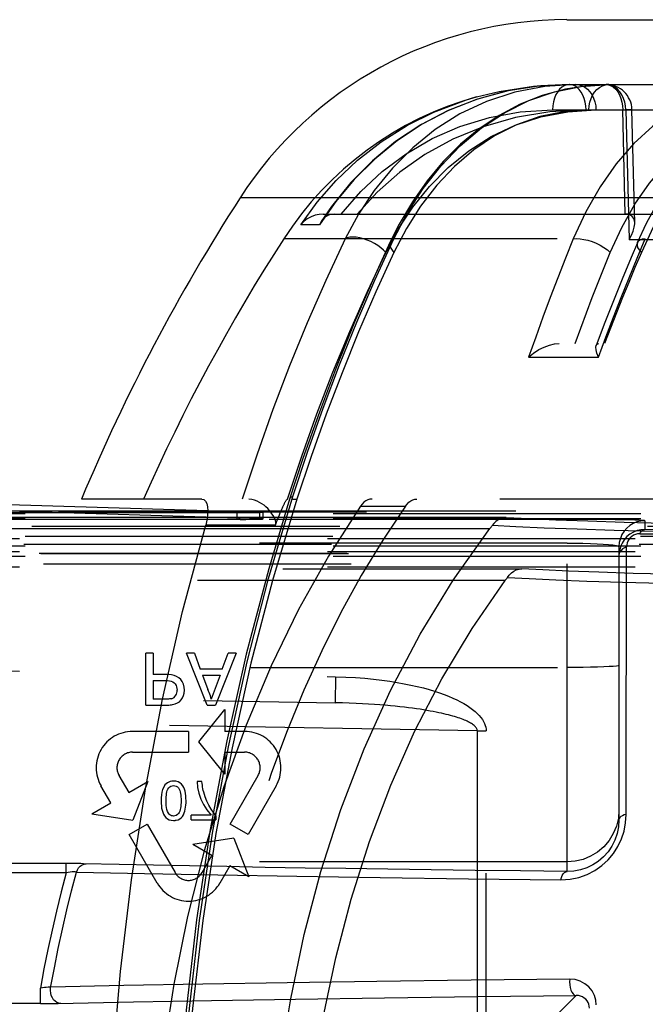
# Model space of a CAD drawing. Header units: inches. Extents: x 0 to 85, y 0 to 55.
# Tile 20 of 115: x 24.8 to 25.8, y 45.5 to 47. Entities that reach past the tile are written whole.
import ezdxf

# ---------------------------------------------------------------- set-up
doc = ezdxf.new("R2010")
doc.units = ezdxf.units.IN
doc.header["$LTSCALE"] = 4.675
doc.header["$MEASUREMENT"] = 0
doc.linetypes.add('HIDDEN', pattern=[0.2, 0.1, -0.1])
for name, color, linetype in [('_142005', 7, 'CONTINUOUS'), ('_15875', 7, 'CONTINUOUS'), ('_52387', 7, 'CONTINUOUS'), ('_56254', 7, 'CONTINUOUS')]:
    doc.layers.add(name, color=color, linetype=linetype)

msp = doc.modelspace()

# ---------------------------------------------------------------- linework, layer by layer
at = {"layer": '_142005', "color": 8, "linetype": 'HIDDEN'}
for p, q in [((28.1391, 46.2244), (24.2218, 46.2244)), ((25.6391, 45.6785), (25.6391, 46.2133)), ((25.7572, 46.2113), (25.7572, 46.1981)), ((25.6391, 46.1774), (24.2218, 46.1774)), ((26.2421, 46.1612), (24.3399, 46.1612)), ((25.7178, 46.1719), (25.7178, 45.7571)), ((25.7184, 46.1652), (25.7178, 46.1586)), ((24.3399, 46.1415), (26.2421, 46.1415)), ((24.2218, 45.9882), (25.6391, 45.9882)), ((24.3399, 45.9907), (25.2871, 45.9742)), ((25.2871, 45.9742), (25.2865, 45.9348)), ((24.1517, 45.9546), (25.2865, 45.9348)), ((25.5025, 45.8919), (24.1517, 45.9155)), ((25.5025, 45.8919), (25.5025, 44.2735)), ((25.5025, 45.8919), (25.516, 45.8919)), ((25.516, 44.2735), (25.516, 45.8919)), ((25.6391, 45.693), (24.1627, 45.693)), ((24.878, 45.6762), (24.878, 45.6905)), ((24.878, 45.6762), (24.1627, 45.6762)), ((24.1641, 45.5011), (24.8389, 45.5011)), ((24.8389, 45.4777), (24.8389, 45.5011)), ((25.6528, 45.4901), (25.6197, 45.457)), ((24.8389, 45.4777), (24.1641, 45.4777)), ((24.8389, 45.4777), (24.8508, 45.4777))]:
    msp.add_line(p, q, dxfattribs=at)
for points in [[(24.3485, 46.2223), (26.2319, 46.2223), (26.2408, 46.2223), (26.2493, 46.2222), (26.2572, 46.2221), (26.2642, 46.222), (26.2702, 46.2219), (26.275, 46.2218), (26.2786, 46.2216), (26.2807, 46.2215), (26.2815, 46.2213)], [(25.7572, 46.2113), (25.7564, 46.2115), (25.7536, 46.2118), (25.7486, 46.212), (25.7418, 46.2123), (25.7334, 46.2125), (25.7233, 46.2127), (25.7118, 46.2129), (25.6989, 46.2131), (25.6844, 46.2132), (25.6692, 46.2133), (25.6542, 46.2133), (24.2218, 46.2133)], [(25.7572, 46.2113), (25.751, 46.2108), (25.7451, 46.2094), (25.7395, 46.2071), (25.7344, 46.204), (25.7298, 46.2002), (25.7257, 46.1956), (25.7224, 46.1903), (25.7199, 46.1845), (25.7183, 46.1783), (25.7178, 46.1719)], [(26.2575, 46.2021), (26.2543, 46.2022), (26.2503, 46.2024), (26.2456, 46.2025), (26.2403, 46.2025), (26.2346, 46.2026), (26.2286, 46.2026), (24.3399, 46.2027)], [(25.7572, 46.1981), (25.7512, 46.1976), (25.7453, 46.1963), (25.7397, 46.194), (25.7345, 46.191), (25.7299, 46.1871), (25.7258, 46.1825), (25.7225, 46.1773), (25.7205, 46.173)], [(25.7493, 46.1916), (25.7461, 46.1914), (25.743, 46.1906), (25.74, 46.1893), (25.7373, 46.1875), (25.7349, 46.1854), (25.7329, 46.1829), (25.7314, 46.1803), (25.7303, 46.1775), (25.7297, 46.1746), (25.7294, 46.1715)], [(25.7493, 46.1916), (25.7504, 46.1935), (25.7516, 46.1951), (25.753, 46.1964), (25.7544, 46.1973), (25.7558, 46.1979), (25.7572, 46.1981)], [(25.7493, 46.1916), (25.8845, 46.1902), (26.0251, 46.1889), (26.1705, 46.1878), (26.3199, 46.1869), (26.4726, 46.1862), (26.6277, 46.1857), (26.7846, 46.1853), (26.9425, 46.1852), (27.1005, 46.1852), (27.258, 46.1855), (27.414, 46.1859), (27.5679, 46.1866), (27.7188, 46.1874), (27.8661, 46.1884), (28.0089, 46.1896), (28.1466, 46.1909)], [(26.4003, 46.1931), (26.3245, 46.1934), (26.2497, 46.1939), (26.1758, 46.1943), (26.1031, 46.1948), (26.0316, 46.1954), (25.9613, 46.196), (25.8921, 46.1967), (25.8241, 46.1973), (25.7572, 46.1981)], [(24.3399, 46.1844), (26.2286, 46.1844), (26.2346, 46.1843), (26.2403, 46.1843), (26.2456, 46.1842), (26.2503, 46.1842), (26.2543, 46.1841), (26.2575, 46.184), (26.2599, 46.1839), (26.2613, 46.1838), (26.2618, 46.1837)], [(25.6391, 46.1774), (25.6512, 46.1773), (25.663, 46.1772), (25.6744, 46.1768), (25.6849, 46.1764), (25.694, 46.1759), (25.702, 46.1752), (25.7087, 46.1745), (25.7137, 46.1737), (25.7168, 46.1728), (25.7178, 46.1719)], [(24.3399, 46.1647), (26.2263, 46.1647), (26.2299, 46.1646), (26.2333, 46.1646), (26.2363, 46.1645), (26.2388, 46.1644), (26.2406, 46.1643), (26.2418, 46.1641), (26.2421, 46.164)], [(25.7294, 46.1715), (25.7262, 46.1702), (25.7234, 46.1684), (25.721, 46.1663), (25.7193, 46.1639), (25.7182, 46.1613), (25.7178, 46.1586)], [(25.7205, 46.173), (25.72, 46.1715), (25.7184, 46.1652)], [(25.7292, 46.0443), (25.7292, 46.1091), (25.7294, 46.1715)], [(25.7287, 45.7652), (25.7289, 45.8375), (25.7289, 45.9082), (25.7292, 46.0443)], [(25.7178, 45.9914), (25.7168, 45.9909), (25.714, 45.9904), (25.7092, 45.99), (25.7027, 45.9896), (25.6947, 45.9892), (25.6853, 45.9888), (25.6747, 45.9886), (25.6633, 45.9884), (25.6514, 45.9882), (25.6391, 45.9882)], [(25.2871, 45.9742), (25.3028, 45.9737), (25.3176, 45.9729), (25.3316, 45.9719), (25.345, 45.9706), (25.3576, 45.9691), (25.3696, 45.9675), (25.3809, 45.9657), (25.3917, 45.9637), (25.4019, 45.9616), (25.4115, 45.9595), (25.4207, 45.9572), (25.4293, 45.9548), (25.4374, 45.9523), (25.4451, 45.9498), (25.4523, 45.9472), (25.4591, 45.9446), (25.4655, 45.9419), (25.4715, 45.9391), (25.477, 45.9363), (25.4822, 45.9335), (25.487, 45.9306), (25.4914, 45.9276), (25.4955, 45.9247), (25.4992, 45.9217), (25.5025, 45.9186), (25.5055, 45.9156), (25.5081, 45.9125), (25.5103, 45.9094), (25.5121, 45.9064), (25.5136, 45.9033), (25.5147, 45.9004), (25.5154, 45.8975), (25.5159, 45.8946), (25.516, 45.8919)], [(25.5025, 45.8919), (25.5024, 45.8929), (25.5022, 45.8939), (25.5018, 45.895), (25.5013, 45.896), (25.5006, 45.8971), (25.4998, 45.8981), (25.4988, 45.8991), (25.4977, 45.9001), (25.4965, 45.9011), (25.4952, 45.9021), (25.4938, 45.903), (25.4922, 45.9039), (25.4906, 45.9049), (25.4889, 45.9058), (25.487, 45.9067), (25.4851, 45.9076), (25.483, 45.9084), (25.4809, 45.9093), (25.4786, 45.9102), (25.4762, 45.9111), (25.4736, 45.9119), (25.4709, 45.9128), (25.4681, 45.9137), (25.4652, 45.9145), (25.4621, 45.9154), (25.4588, 45.9162), (25.4554, 45.9171), (25.4518, 45.918), (25.448, 45.9188), (25.444, 45.9197), (25.4399, 45.9205), (25.4355, 45.9214), (25.4309, 45.9222), (25.4261, 45.9231), (25.421, 45.9239), (25.4157, 45.9248), (25.4102, 45.9256), (25.4044, 45.9264), (25.3983, 45.9272), (25.3919, 45.928), (25.3851, 45.9288), (25.3781, 45.9295), (25.3707, 45.9302), (25.3629, 45.9309), (25.3548, 45.9316), (25.3463, 45.9322), (25.3374, 45.9328), (25.3281, 45.9333), (25.3184, 45.9338), (25.3082, 45.9342), (25.2976, 45.9346), (25.2865, 45.9348)], [(25.7178, 45.7717), (25.7169, 45.7594), (25.714, 45.7474), (25.7092, 45.7359), (25.7028, 45.7254), (25.6948, 45.716), (25.6854, 45.708), (25.6748, 45.7015), (25.6634, 45.6968), (25.6514, 45.6939), (25.6391, 45.693)], [(25.6295, 45.6657), (25.6438, 45.6667), (25.6571, 45.6694), (25.6697, 45.6739), (25.6813, 45.68), (25.6919, 45.6874), (25.7013, 45.6961), (25.7094, 45.7059), (25.7162, 45.7165), (25.7216, 45.7278), (25.7255, 45.7397), (25.7278, 45.7522), (25.7287, 45.7652)], [(25.7178, 45.7571), (25.7171, 45.7464), (25.715, 45.7361), (25.7116, 45.7262), (25.7071, 45.717)], [(25.7287, 45.7652), (25.7258, 45.7643), (25.7231, 45.7632), (25.7209, 45.7619), (25.7192, 45.7604), (25.7182, 45.7588), (25.7178, 45.7571)], [(25.7071, 45.717), (25.7012, 45.7083), (25.6942, 45.7005), (25.6864, 45.6938), (25.6779, 45.6883), (25.6689, 45.684), (25.6594, 45.6809), (25.6494, 45.679), (25.6391, 45.6785)], [(24.9046, 45.6903), (24.9003, 45.6904), (24.8953, 45.6904), (24.8898, 45.6905), (24.8841, 45.6905), (24.1627, 45.6905)], [(24.8936, 45.6776), (24.8951, 45.6811), (24.897, 45.6841), (24.8994, 45.6867), (24.9022, 45.6886), (24.9052, 45.6898), (24.9084, 45.6902)], [(25.6391, 45.6785), (25.5684, 45.6793), (25.4994, 45.6801), (25.4323, 45.6809), (25.3669, 45.6818), (25.303, 45.6828), (25.2409, 45.6837), (25.1805, 45.6847), (25.122, 45.6858), (25.0655, 45.6868), (25.011, 45.6879), (24.9587, 45.6891), (24.9046, 45.6903)], [(24.878, 45.6762), (24.8705, 45.6473), (24.8634, 45.6182), (24.8566, 45.5891), (24.8503, 45.5599), (24.8444, 45.5305), (24.8389, 45.5011)], [(24.8545, 45.5018), (24.8602, 45.5322), (24.8661, 45.5616), (24.8724, 45.5909), (24.8791, 45.62), (24.8862, 45.6489), (24.8936, 45.6776)], [(24.8936, 45.6776), (24.8919, 45.6778), (24.8898, 45.6778), (24.8872, 45.6777), (24.8844, 45.6774), (24.8813, 45.6769), (24.878, 45.6762)], [(24.8936, 45.6776), (24.9969, 45.6753), (25.1087, 45.6731), (25.2283, 45.6711), (25.3553, 45.6691), (25.4893, 45.6674), (25.6295, 45.6657)], [(25.6295, 45.6657), (25.6304, 45.6692), (25.6317, 45.6723), (25.6332, 45.6748), (25.635, 45.6768), (25.637, 45.678), (25.6391, 45.6785)], [(24.8547, 45.5026), (24.8528, 45.5026), (24.8505, 45.5025), (24.8479, 45.5023), (24.8451, 45.502), (24.8421, 45.5016), (24.8389, 45.5011)], [(24.8542, 45.4976), (24.8542, 45.4984), (24.8543, 45.4993), (24.8543, 45.5001), (24.8544, 45.501), (24.8545, 45.5018)], [(25.6432, 45.5149), (25.4932, 45.5132), (25.3499, 45.5114), (25.2138, 45.5094), (25.0855, 45.5073), (24.9656, 45.505), (24.8547, 45.5026)], [(25.6432, 45.5149), (25.6429, 45.5106), (25.6431, 45.5063), (25.6437, 45.5021), (25.6448, 45.4983), (25.6463, 45.495), (25.6483, 45.4924), (25.6505, 45.4907), (25.6528, 45.4901)], [(25.6834, 45.4757), (25.6827, 45.4831), (25.6806, 45.4901), (25.677, 45.4969), (25.6721, 45.503), (25.6661, 45.508), (25.6591, 45.5118), (25.6515, 45.5141), (25.6432, 45.5149)], [(24.87, 45.4779), (24.867, 45.4783), (24.8641, 45.4794), (24.8614, 45.4812), (24.8591, 45.4835), (24.8571, 45.4865), (24.8555, 45.4899), (24.8546, 45.4937), (24.8542, 45.4976)], [(24.9803, 45.4803), (25.0991, 45.4826), (25.2264, 45.4847), (25.3616, 45.4866), (25.5036, 45.4884), (25.6528, 45.4901)], [(25.6731, 45.471), (25.6728, 45.474), (25.672, 45.4769), (25.6709, 45.4796), (25.6693, 45.4821), (25.6674, 45.4843), (25.6652, 45.4862), (25.6626, 45.4878), (25.6596, 45.489), (25.6563, 45.4898), (25.6528, 45.4901)], [(24.8508, 45.4777), (24.8564, 45.4777), (24.8615, 45.4778), (24.866, 45.4778), (24.9803, 45.4803)]]:
    msp.add_lwpolyline(points, dxfattribs=at)
at = {"layer": '_15875', "color": 7, "linetype": 'Continuous'}
for p, q in [((25.6388, 46.9724), (29.4604, 46.9724)), ((27.5555, 46.7018), (25.1424, 46.7018)), ((25.0841, 46.2441), (24.9013, 46.2441))]:
    msp.add_line(p, q, dxfattribs=at)
at = {"layer": '_15875', "color": 8, "linetype": 'HIDDEN'}
for p, q in [((25.5464, 46.8638), (25.5015, 46.8514)), ((25.642, 46.874), (29.3582, 46.874)), ((25.6467, 46.8735), (25.6426, 46.874)), ((25.7059, 46.8721), (25.7095, 46.8698)), ((25.5015, 46.8514), (25.4588, 46.8346)), ((25.6168, 46.8353), (25.8123, 46.8353)), ((25.7274, 46.6772), (25.7235, 46.8353)), ((25.7338, 46.8355), (25.7283, 46.8353)), ((25.7283, 46.8353), (25.7332, 46.6385)), ((25.7369, 46.8356), (25.7338, 46.8355)), ((25.7374, 46.8356), (25.7375, 46.8356)), ((25.7418, 46.6636), (25.7375, 46.8356)), ((25.2875, 46.6963), (25.2627, 46.6608)), ((25.2686, 46.6772), (25.7274, 46.6772)), ((25.2811, 46.6767), (25.2764, 46.6753)), ((25.2861, 46.6772), (25.2811, 46.6767)), ((25.7279, 46.6772), (25.7785, 46.6772)), ((25.2627, 46.6608), (25.2345, 46.6608)), ((25.2654, 46.666), (25.2627, 46.6608)), ((27.4937, 46.6394), (25.2086, 46.6394)), ((25.3705, 46.6349), (25.3705, 46.6349)), ((25.7332, 46.6385), (25.9122, 46.6385)), ((25.7458, 46.6336), (25.7457, 46.6336)), ((28.3566, 46.4803), (25.6271, 46.4803)), ((25.5806, 46.4598), (25.6866, 46.4598)), ((27.8743, 46.2441), (25.0841, 46.2441)), ((25.2007, 46.2169), (25.2021, 46.2203)), ((25.2021, 46.2203), (25.2033, 46.2234)), ((25.2033, 46.2234), (25.2045, 46.2262)), ((25.3254, 46.2335), (25.3934, 46.2335)), ((25.1959, 46.2047), (25.1976, 46.2092)), ((25.1976, 46.2092), (25.1992, 46.2132)), ((25.1992, 46.2132), (25.2007, 46.2169)), ((25.1959, 46.2047), (25.09, 46.2047))]:
    msp.add_line(p, q, dxfattribs=at)
for points in [[(25.642, 46.874), (25.5993, 46.872), (25.5497, 46.8645), (25.5028, 46.8519), (25.4584, 46.8345), (25.4168, 46.8127), (25.3785, 46.7872), (25.3432, 46.7579), (25.3106, 46.725), (25.2813, 46.6889), (25.2654, 46.6661)], [(25.6522, 46.874), (25.605, 46.8711), (25.5595, 46.8624), (25.5164, 46.8483), (25.476, 46.8292), (25.4387, 46.8056), (25.4046, 46.778), (25.3737, 46.7469), (25.3462, 46.713), (25.3224, 46.677), (25.3019, 46.6394)], [(25.7022, 46.874), (25.6727, 46.8727), (25.6364, 46.8671), (25.6013, 46.8575), (25.5677, 46.8441), (25.5357, 46.8271), (25.5054, 46.8066), (25.4771, 46.7831), (25.4508, 46.7568), (25.4265, 46.7276), (25.4041, 46.6958), (25.3841, 46.6619), (25.3705, 46.6349)], [(25.3757, 46.6394), (25.3966, 46.6788), (25.4204, 46.7158), (25.4472, 46.75), (25.4768, 46.7809), (25.5092, 46.8081), (25.544, 46.8311), (25.581, 46.8495), (25.6198, 46.8629), (25.6603, 46.8712), (25.7022, 46.874)], [(25.5014, 46.8552), (25.5358, 46.8635), (25.588, 46.8713), (25.6426, 46.874)], [(25.642, 46.874), (25.5934, 46.8714), (25.5464, 46.8638)], [(25.6421, 46.874), (25.6382, 46.8735), (25.6344, 46.8721), (25.6309, 46.8699), (25.6276, 46.8669), (25.6247, 46.8631), (25.622, 46.8586), (25.6199, 46.8534), (25.6183, 46.8477), (25.6172, 46.8417), (25.6168, 46.8353)], [(25.6679, 46.8353), (25.6675, 46.8414), (25.6666, 46.8473), (25.6651, 46.8527), (25.6631, 46.8577), (25.6606, 46.8623), (25.6576, 46.8663), (25.6543, 46.8696), (25.6506, 46.872), (25.6467, 46.8735)], [(25.9339, 46.874), (25.8991, 46.8714), (25.8648, 46.8636), (25.8315, 46.8507), (25.7994, 46.833), (25.7691, 46.8108), (25.7406, 46.7842), (25.7138, 46.7533), (25.6894, 46.7186), (25.6676, 46.6805), (25.6484, 46.6394)], [(25.6528, 46.874), (25.6575, 46.8735), (25.662, 46.8721), (25.6662, 46.8699), (25.6701, 46.8669), (25.6736, 46.8631), (25.6767, 46.8586), (25.6793, 46.8534), (25.6812, 46.8477), (25.6825, 46.8417), (25.6829, 46.8353)], [(25.672, 46.8353), (25.6725, 46.8414), (25.6736, 46.8473), (25.6754, 46.8527), (25.6778, 46.8577), (25.6808, 46.8623), (25.6843, 46.8663), (25.6883, 46.8696), (25.6927, 46.872), (25.6974, 46.8735), (25.7022, 46.874)], [(25.7283, 46.8353), (25.7279, 46.8414), (25.7267, 46.8473), (25.7249, 46.8529), (25.7224, 46.8581), (25.7193, 46.8627), (25.7157, 46.8667), (25.7117, 46.8698), (25.7074, 46.8721), (25.7028, 46.8735), (25.6982, 46.874)], [(25.6982, 46.874), (25.7021, 46.8735), (25.7059, 46.8721)], [(25.7095, 46.8698), (25.7129, 46.8667), (25.7159, 46.8627), (25.7185, 46.8581), (25.7206, 46.8529), (25.7221, 46.8473), (25.7231, 46.8414), (25.7235, 46.8353)], [(26.0419, 46.874), (26.02, 46.873), (25.9897, 46.8683), (25.9598, 46.8597), (25.9304, 46.8472), (25.9017, 46.831), (25.8744, 46.8114), (25.8483, 46.7882), (25.8235, 46.7616), (25.8002, 46.7316), (25.7788, 46.6987), (25.7593, 46.663), (25.7457, 46.6336)], [(25.4368, 46.8322), (25.4863, 46.8508), (25.5014, 46.8552)], [(25.4588, 46.8346), (25.4187, 46.8136), (25.3813, 46.7889), (25.3469, 46.7608), (25.3156, 46.7298), (25.2875, 46.6963)], [(25.296, 46.6772), (25.3255, 46.7112), (25.3583, 46.7417), (25.3946, 46.7688), (25.4339, 46.7919), (25.4762, 46.8104), (25.5211, 46.8241), (25.5679, 46.8323), (25.6168, 46.8353)], [(25.6679, 46.8353), (25.6128, 46.8323), (25.5606, 46.8238), (25.5113, 46.8098), (25.4653, 46.791), (25.4231, 46.7677), (25.3848, 46.7406), (25.3505, 46.7105), (25.3202, 46.6772)], [(25.3636, 46.6188), (25.3825, 46.6543), (25.4046, 46.6877), (25.4299, 46.7192), (25.4582, 46.748), (25.4896, 46.7734), (25.5236, 46.7949), (25.5603, 46.8122), (25.5992, 46.8249), (25.64, 46.8326), (25.6829, 46.8353)], [(25.672, 46.8353), (25.6341, 46.8326), (25.5976, 46.8252), (25.5624, 46.8128), (25.5289, 46.7959), (25.4973, 46.7746), (25.4678, 46.7495), (25.4409, 46.7209), (25.4165, 46.6893), (25.3949, 46.6553), (25.3759, 46.6188)], [(25.7045, 46.6188), (25.722, 46.657), (25.7419, 46.692), (25.7642, 46.7241), (25.7885, 46.7527), (25.8146, 46.7772), (25.8423, 46.7977), (25.8714, 46.814), (25.9017, 46.8258), (25.9325, 46.8329), (25.9641, 46.8353)], [(25.7235, 46.8353), (25.7352, 46.8356), (25.7366, 46.8356), (25.7374, 46.8356)], [(25.7375, 46.8356), (25.7375, 46.8356), (25.7369, 46.8356)], [(26.0118, 46.8353), (25.981, 46.8329), (25.9508, 46.8259), (25.9209, 46.8142), (25.8919, 46.798), (25.8642, 46.7775), (25.838, 46.753), (25.8133, 46.7244), (25.7905, 46.6923), (25.77, 46.6571), (25.7518, 46.6188)], [(25.2345, 46.6608), (25.2595, 46.6952), (25.2882, 46.728), (25.3207, 46.7588), (25.3568, 46.787), (25.3966, 46.8121), (25.4368, 46.8322)], [(25.2686, 46.6772), (25.2624, 46.6767), (25.2562, 46.6753), (25.2502, 46.673), (25.2444, 46.6698), (25.2391, 46.6657), (25.2345, 46.6608)], [(25.2764, 46.6753), (25.2722, 46.673), (25.2684, 46.6698), (25.2654, 46.666)], [(25.7418, 46.6636), (25.7414, 46.6668), (25.7402, 46.6705), (25.738, 46.6735), (25.7351, 46.6757), (25.7317, 46.6768), (25.7279, 46.6772)], [(25.7332, 46.6385), (25.7368, 46.645), (25.7394, 46.6512), (25.7411, 46.6571), (25.7418, 46.6624), (25.7418, 46.6636)], [(25.3019, 46.6394), (25.2723, 46.5764), (25.2441, 46.5121), (25.2174, 46.4467), (25.192, 46.3801), (25.168, 46.3126), (25.1454, 46.2441)], [(25.2225, 46.2479), (25.2449, 46.3155), (25.2685, 46.3822), (25.2935, 46.448), (25.3197, 46.5128), (25.347, 46.5767), (25.3757, 46.6394)], [(25.3134, 46.6422), (25.3112, 46.6421), (25.309, 46.6419), (25.307, 46.6415), (25.3051, 46.6409), (25.3034, 46.6403), (25.3019, 46.6394)], [(25.3636, 46.6188), (25.3601, 46.6225), (25.3559, 46.6261), (25.3514, 46.6295), (25.3464, 46.6325), (25.3411, 46.6353), (25.3355, 46.6377), (25.3298, 46.6397), (25.3241, 46.6411), (25.3186, 46.642), (25.3134, 46.6422)], [(25.3757, 46.6394), (25.3731, 46.638), (25.3712, 46.6362), (25.3705, 46.6349)], [(25.6484, 46.6394), (25.6365, 46.6101), (25.6249, 46.5804), (25.6134, 46.5506), (25.6022, 46.5206), (25.5913, 46.4903), (25.5806, 46.4598)], [(25.6484, 46.6394), (25.6533, 46.6398), (25.6589, 46.6396), (25.6646, 46.6387), (25.6706, 46.6373), (25.6769, 46.6353), (25.6831, 46.6328), (25.6893, 46.6298), (25.695, 46.6264), (25.7002, 46.6227), (25.7045, 46.6188)], [(25.6866, 46.4598), (25.6979, 46.4903), (25.7094, 46.5205), (25.7212, 46.5506), (25.7332, 46.5804), (25.7454, 46.61), (25.7578, 46.6394)], [(25.7578, 46.6394), (25.7533, 46.6388), (25.7496, 46.6375), (25.747, 46.6356), (25.7458, 46.6336)], [(25.3705, 46.6349), (25.345, 46.5794), (25.3163, 46.513), (25.2889, 46.4452), (25.2627, 46.3762), (25.2378, 46.3059), (25.2174, 46.2441)], [(25.3705, 46.6349), (25.3701, 46.634), (25.3697, 46.6315), (25.3701, 46.6286), (25.3713, 46.6255), (25.3732, 46.6222), (25.3759, 46.6188)], [(25.7458, 46.6336), (25.7362, 46.611), (25.7226, 46.5784), (25.7094, 46.5455), (25.6964, 46.5123), (25.6833, 46.4776)], [(25.7457, 46.6336), (25.7455, 46.6331), (25.7453, 46.6301), (25.7462, 46.6266), (25.7484, 46.6228), (25.7518, 46.6188)], [(25.2141, 46.2441), (25.2359, 46.3095), (25.259, 46.3737), (25.2834, 46.4368), (25.3089, 46.4987), (25.3357, 46.5594), (25.3636, 46.6188)], [(25.3759, 46.6188), (25.3486, 46.559), (25.3223, 46.4981), (25.2971, 46.4361), (25.2731, 46.3731), (25.2502, 46.3091), (25.2284, 46.2441)], [(25.6512, 46.4803), (25.6597, 46.5037), (25.6684, 46.527), (25.6772, 46.5502), (25.6861, 46.5732), (25.6952, 46.5961), (25.7045, 46.6188)], [(25.7518, 46.6188), (25.7421, 46.5961), (25.7326, 46.5732), (25.7232, 46.5502), (25.714, 46.527), (25.7049, 46.5037), (25.6959, 46.4803)], [(25.5806, 46.4598), (25.5882, 46.466), (25.5961, 46.4712), (25.6042, 46.4752), (25.6122, 46.4781), (25.6199, 46.4798), (25.6271, 46.4803)], [(25.6866, 46.4598), (25.6843, 46.4659), (25.6831, 46.4711), (25.6828, 46.4751), (25.6833, 46.4776)], [(25.6833, 46.4776), (25.6834, 46.478), (25.6849, 46.4797), (25.6871, 46.4803)], [(25.2174, 46.2441), (25.1857, 46.1383), (25.1517, 46.0088), (25.1222, 45.8768), (25.0969, 45.742), (25.0763, 45.6052), (25.0604, 45.4676), (25.0491, 45.3289), (25.0429, 45.2008)], [(25.0475, 45.2008), (25.0542, 45.3358), (25.0652, 45.4704), (25.0807, 45.6041), (25.1005, 45.7366), (25.1246, 45.8676), (25.153, 45.9968), (25.1856, 46.1236), (25.2225, 46.2479)], [(25.2284, 46.2441), (25.1914, 46.1207), (25.1586, 45.9949), (25.13, 45.8665), (25.1056, 45.7361), (25.0856, 45.6039), (25.07, 45.4704), (25.0588, 45.3361), (25.0521, 45.2008)], [(25.1959, 46.2047), (25.1964, 46.2069), (25.1965, 46.2093), (25.196, 46.2118), (25.1951, 46.2143), (25.1939, 46.2169), (25.1924, 46.2194), (25.1907, 46.222), (25.1888, 46.2245), (25.1867, 46.2271), (25.1843, 46.2297), (25.1816, 46.2322), (25.1787, 46.2347), (25.1754, 46.237), (25.1719, 46.2392), (25.1681, 46.2411), (25.1641, 46.2427), (25.1599, 46.2437), (25.1556, 46.2441)], [(25.2045, 46.2262), (25.2056, 46.2287), (25.2062, 46.2299), (25.2067, 46.2311), (25.2072, 46.2322), (25.2077, 46.2333), (25.2081, 46.2343), (25.2086, 46.2353), (25.2091, 46.2363), (25.2095, 46.2372), (25.21, 46.2381), (25.2105, 46.239), (25.2109, 46.2399), (25.2113, 46.2407), (25.2118, 46.2414), (25.2122, 46.2421), (25.2127, 46.2428), (25.2131, 46.2434), (25.2136, 46.2438), (25.2141, 46.2441)], [(25.2225, 46.248), (25.2212, 46.2475), (25.2201, 46.247), (25.2191, 46.2464), (25.2183, 46.2457), (25.2178, 46.2449), (25.2174, 46.2441)], [(25.2174, 46.2441), (25.2177, 46.2441), (25.2186, 46.2441)], [(25.2223, 46.2441), (25.2251, 46.2441), (25.2284, 46.2441)], [(25.3427, 46.2441), (25.3395, 46.2438), (25.3364, 46.2429), (25.3334, 46.2413), (25.3305, 46.2393), (25.3279, 46.2366), (25.3254, 46.2335)], [(25.3934, 46.2335), (25.3959, 46.2366), (25.3986, 46.2393), (25.4014, 46.2413), (25.4045, 46.2429), (25.4076, 46.2438), (25.4107, 46.2441)], [(25.3254, 46.2335), (25.2764, 46.1573), (25.2311, 46.0764), (25.1894, 45.9907), (25.1515, 45.9008), (25.1176, 45.8071), (25.0879, 45.71), (25.0626, 45.61), (25.0416, 45.5075), (25.0253, 45.403), (25.0135, 45.2971), (25.0065, 45.1904), (25.0041, 45.0827)]]:
    msp.add_lwpolyline(points, dxfattribs=at)
at = {"layer": '_15875', "color": 7, "linetype": 'Continuous'}
for points in [[(25.0841, 46.2441), (25.0872, 46.2433), (25.0899, 46.2411), (25.0918, 46.2374), (25.093, 46.2325), (25.0934, 46.2265), (25.093, 46.2196), (25.0919, 46.2123), (25.09, 46.2047)], [(24.939, 45.1024), (24.9414, 45.2444), (24.9485, 45.3857), (24.9605, 45.5264), (24.9771, 45.6659), (24.9985, 45.8039), (25.0245, 45.94), (25.055, 46.0735), (25.09, 46.2047)]]:
    msp.add_lwpolyline(points, dxfattribs=at)
for centre, radius, start, end in [((25.6388, 46.3819), 0.5906, 90, 147.2028), ((27.6244, 45.1024), 2.9528, 147.2028, 157.2528)]:
    msp.add_arc(centre, radius, start, end, dxfattribs=at)
at = {"layer": '_15875', "color": 8, "linetype": 'HIDDEN'}
for centre, radius, start, end in [((25.6982, 46.8346), 0.0394, 1.4087, 90), ((25.6388, 46.3622), 0.5118, 105.5734, 147.2028), ((27.6244, 45.0827), 2.874, 147.2028, 156.1647)]:
    msp.add_arc(centre, radius, start, end, dxfattribs=at)
msp.add_ellipse((26.0767, 45.0827), major_axis=(0.0179, 1.5748), ratio=0.642739, start_param=0.75867, end_param=1.503047, dxfattribs=at)
at = {"layer": '_52387', "color": 7, "linetype": 'Continuous'}
msp.add_line((24.7454, 46.2371), (25.0934, 46.2266), dxfattribs=at)
at = {"layer": '_52387', "color": 8, "linetype": 'HIDDEN'}
for p, q in [((25.1423, 46.2232), (24.29, 46.2232)), ((25.1378, 46.2133), (25.1378, 46.2232)), ((25.1509, 46.2232), (25.1423, 46.2232)), ((25.1588, 46.2233), (25.1509, 46.2232)), ((25.1657, 46.2234), (25.1588, 46.2233)), ((25.1719, 46.2242), (25.1719, 46.2144)), ((25.1772, 46.214), (25.1772, 46.2239)), ((25.1423, 46.2133), (24.29, 46.2133)), ((25.1423, 46.2133), (25.1509, 46.2134)), ((25.1509, 46.2134), (25.1588, 46.2135)), ((25.1588, 46.2135), (25.1657, 46.2135))]:
    msp.add_line(p, q, dxfattribs=at)
for points in [[(25.1772, 46.214), (25.177, 46.2141), (25.1766, 46.2142), (25.1758, 46.2142), (25.1748, 46.2143), (25.1735, 46.2143), (24.748, 46.2272)], [(25.0934, 46.2266), (25.1735, 46.2242), (25.1748, 46.2241), (25.1758, 46.2241), (25.1766, 46.224), (25.177, 46.2239), (25.1772, 46.2239)], [(25.1772, 46.2239), (25.1769, 46.2238), (25.1762, 46.2237), (25.175, 46.2236), (25.1733, 46.2236), (25.1711, 46.2235), (25.1686, 46.2234), (25.1657, 46.2234)], [(25.1657, 46.2135), (25.1686, 46.2136), (25.1711, 46.2137), (25.1733, 46.2137), (25.175, 46.2138), (25.1762, 46.2139), (25.1769, 46.214), (25.1772, 46.214)]]:
    msp.add_lwpolyline(points, dxfattribs=at)
at = {"layer": '_56254', "color": 7, "linetype": 'Continuous'}
for p, q in [((24.3485, 46.2265), (25.0934, 46.2265)), ((25.0926, 46.2164), (24.1635, 46.2164)), ((24.1635, 46.1994), (25.0886, 46.1994))]:
    msp.add_line(p, q, dxfattribs=at)
at = {"layer": '_56254', "color": 8, "linetype": 'HIDDEN'}
for p, q in [((25.0934, 46.2265), (26.2203, 46.2264)), ((24.3485, 46.2147), (26.2181, 46.2147)), ((25.5464, 46.2164), (25.0926, 46.2164)), ((25.0886, 46.1994), (25.5219, 46.1994)), ((26.2181, 46.1871), (24.3485, 46.1871)), ((26.2162, 46.1753), (24.3485, 46.1753)), ((24.3485, 46.1734), (26.2395, 46.1734)), ((26.2395, 46.1616), (24.3485, 46.1616)), ((24.3485, 46.1573), (26.2515, 46.1573)), ((26.246, 46.1455), (24.3485, 46.1455)), ((24.2723, 46.1384), (25.5705, 46.1384)), ((25.5451, 46.1207), (24.2723, 46.1207)), ((24.9991, 45.9312), (24.9991, 46.0099)), ((25.0102, 46.0099), (24.9991, 46.0099)), ((25.0102, 46.0099), (25.0102, 45.9776)), ((25.0923, 45.9312), (25.061, 46.0099)), ((25.0728, 46.0099), (25.061, 46.0099)), ((25.0728, 46.0099), (25.0818, 45.9857)), ((25.1361, 46.0099), (25.1048, 45.9312)), ((25.1153, 45.9857), (25.1243, 46.0099)), ((25.1361, 46.0099), (25.1243, 46.0099)), ((25.1153, 45.9857), (25.0818, 45.9857)), ((25.0295, 45.9776), (25.0102, 45.9776)), ((25.0102, 45.9685), (25.0102, 45.9402)), ((25.0102, 45.9685), (25.0292, 45.9685)), ((25.0851, 45.9766), (25.0932, 45.9548)), ((25.0851, 45.9766), (25.112, 45.9766)), ((25.112, 45.9766), (25.0986, 45.9402)), ((25.029, 45.9402), (25.0102, 45.9402)), ((24.9991, 45.9312), (25.0281, 45.9312)), ((25.0798, 45.8755), (25.1191, 45.9247)), ((25.0923, 45.9312), (25.1048, 45.9312)), ((25.1191, 45.9247), (25.1191, 45.8913)), ((25.064, 45.8913), (24.9788, 45.8913)), ((25.064, 45.8913), (25.064, 45.8598)), ((25.1492, 45.8913), (25.1191, 45.8913)), ((25.1191, 45.8263), (25.0798, 45.8755)), ((24.9788, 45.8598), (25.064, 45.8598)), ((25.1191, 45.8598), (25.1191, 45.8263)), ((25.1191, 45.8598), (25.1492, 45.8598)), ((24.9583, 45.8243), (24.9734, 45.7982)), ((25.1271, 45.7505), (25.1697, 45.8243)), ((24.9461, 45.7825), (24.931, 45.8086)), ((24.9734, 45.7982), (25.0023, 45.815)), ((25.0023, 45.815), (24.9794, 45.7563)), ((25.0844, 45.815), (25.0769, 45.815)), ((25.197, 45.8086), (25.1544, 45.7348)), ((24.9171, 45.7658), (24.9461, 45.7825)), ((24.9171, 45.7658), (24.9794, 45.7563)), ((25.0678, 45.7567), (25.0678, 45.7642)), ((25.0981, 45.7642), (25.0678, 45.7642)), ((25.0678, 45.7567), (25.1056, 45.7567)), ((25.1056, 45.7628), (25.1056, 45.7567)), ((24.9736, 45.7348), (25.0009, 45.7505)), ((25.0009, 45.7505), (25.0435, 45.6767)), ((25.1544, 45.7348), (25.1271, 45.7505)), ((25.0163, 45.6609), (24.9736, 45.7348)), ((25.1328, 45.729), (25.0705, 45.7195)), ((25.1328, 45.729), (25.1558, 45.6703)), ((25.0995, 45.7028), (25.0705, 45.7195)), ((25.0845, 45.6767), (25.0995, 45.7028)), ((25.1268, 45.687), (25.1117, 45.6609)), ((25.1558, 45.6703), (25.1268, 45.687))]:
    msp.add_line(p, q, dxfattribs=at)
for points in [[(25.5464, 46.2164), (25.5422, 46.2159), (25.5382, 46.2147), (25.5345, 46.2128), (25.531, 46.2103), (25.5279, 46.2073), (25.5251, 46.2038)], [(25.5464, 46.2164), (25.5808, 46.2146), (25.6221, 46.2128), (25.6705, 46.211), (25.7255, 46.2093), (25.7869, 46.2077), (25.8544, 46.2062), (25.9278, 46.2047), (26.0066, 46.2033), (26.0906, 46.2021), (26.1792, 46.2009), (26.2723, 46.1998), (26.3692, 46.1989), (26.4696, 46.1981), (26.5731, 46.1973), (26.6791, 46.1968), (26.7872, 46.1963), (26.8968, 46.196), (27.0076, 46.1958), (27.1188, 46.1957), (27.2305, 46.1958)], [(25.1826, 45.0821), (25.1849, 45.1837), (25.1917, 45.285), (25.2032, 45.3857), (25.2192, 45.4852), (25.2398, 45.5826), (25.2651, 45.6784), (25.2954, 45.7728), (25.3306, 45.8648), (25.3706, 45.9535), (25.4156, 46.0389), (25.4661, 46.1209), (25.5219, 46.1994)], [(25.5219, 46.1994), (25.5224, 46.2002), (25.523, 46.2009), (25.5236, 46.2017), (25.5241, 46.2024), (25.5246, 46.2031), (25.5251, 46.2038)], [(27.2401, 46.183), (27.1277, 46.1829), (27.015, 46.183), (26.9029, 46.1832), (26.7918, 46.1835), (26.6823, 46.1839), (26.5748, 46.1845), (26.4698, 46.1852), (26.3678, 46.1861), (26.2692, 46.187), (26.1745, 46.1881), (26.0842, 46.1893), (25.9985, 46.1906), (25.918, 46.1919), (25.843, 46.1934), (25.7738, 46.195), (25.7107, 46.1966), (25.6541, 46.1983), (25.6041, 46.2001), (25.561, 46.2019), (25.5251, 46.2038)], [(25.5483, 46.1251), (25.5512, 46.1288), (25.5544, 46.132), (25.558, 46.1346), (25.5619, 46.1366), (25.5661, 46.1379), (25.5705, 46.1384)], [(27.1041, 46.1176), (26.9944, 46.1177), (26.8851, 46.1179), (26.7769, 46.1182), (26.6705, 46.1187), (26.5662, 46.1193), (26.4645, 46.12), (26.366, 46.1209), (26.271, 46.1218), (26.18, 46.1229), (26.0934, 46.1241), (26.0116, 46.1253), (25.935, 46.1267), (25.8639, 46.1282), (25.7987, 46.1297), (25.7396, 46.1313), (25.6871, 46.133), (25.6412, 46.1348), (25.6024, 46.1366), (25.5705, 46.1384)], [(25.2685, 45.4564), (25.2875, 45.5471), (25.3109, 45.6362), (25.3388, 45.7241), (25.3712, 45.8096), (25.4077, 45.892), (25.4488, 45.9713), (25.4946, 46.0475), (25.5451, 46.1207)], [(25.5483, 46.1251), (25.5478, 46.1244), (25.5473, 46.1237), (25.5468, 46.123), (25.5462, 46.1222), (25.5457, 46.1214), (25.5451, 46.1207)], [(25.5483, 46.1251), (25.5816, 46.1233), (25.6219, 46.1215), (25.6692, 46.1197), (25.7231, 46.118), (25.7835, 46.1164), (25.8501, 46.1148), (25.9226, 46.1133), (26.0006, 46.1119), (26.0837, 46.1107), (26.1717, 46.1095), (26.264, 46.1084), (26.3603, 46.1074), (26.4602, 46.1066), (26.563, 46.1058), (26.6684, 46.1052), (26.7759, 46.1048), (26.8849, 46.1044), (26.9949, 46.1042), (27.1056, 46.1041), (27.2162, 46.1042)], [(25.0292, 45.9685), (25.0322, 45.9684), (25.0351, 45.9681), (25.0377, 45.9674), (25.0402, 45.9664), (25.0422, 45.965), (25.0439, 45.9633), (25.0451, 45.9612), (25.0459, 45.959), (25.0464, 45.9566), (25.0466, 45.9541)], [(25.0577, 45.9538), (25.0573, 45.9586), (25.0562, 45.9629), (25.0544, 45.9668), (25.0521, 45.9701), (25.0492, 45.9728), (25.0458, 45.9749), (25.042, 45.9762), (25.038, 45.977), (25.0339, 45.9775), (25.0295, 45.9776)], [(25.0381, 45.9409), (25.0401, 45.9418), (25.0419, 45.9429), (25.0434, 45.9444), (25.0446, 45.9462), (25.0455, 45.948), (25.0461, 45.95), (25.0465, 45.952), (25.0466, 45.9541)], [(25.0397, 45.9319), (25.0437, 45.9329), (25.0472, 45.9344), (25.0503, 45.9364), (25.0528, 45.939), (25.0549, 45.9421), (25.0563, 45.9456), (25.0573, 45.9495), (25.0577, 45.9538)], [(25.0986, 45.9402), (25.0979, 45.9428), (25.0972, 45.9452), (25.0963, 45.9477), (25.0954, 45.9501), (25.0943, 45.9525), (25.0932, 45.9548)], [(25.0381, 45.9409), (25.0367, 45.9407), (25.0352, 45.9405), (25.0337, 45.9404), (25.0322, 45.9403), (25.0306, 45.9403), (25.029, 45.9402)], [(25.0281, 45.9312), (25.0301, 45.9312), (25.0321, 45.9312), (25.034, 45.9313), (25.036, 45.9314), (25.0379, 45.9316), (25.0397, 45.9319)], [(25.0281, 45.81), (25.0262, 45.8067), (25.0246, 45.8031), (25.0236, 45.7991), (25.0229, 45.7949), (25.0225, 45.7905), (25.0224, 45.7858)], [(25.0413, 45.8157), (25.0387, 45.8156), (25.0363, 45.8151), (25.034, 45.8143), (25.0318, 45.8132), (25.0298, 45.8118), (25.0281, 45.81)], [(25.0299, 45.7858), (25.03, 45.7888), (25.0301, 45.7917), (25.0303, 45.7943), (25.0306, 45.7969), (25.0311, 45.7993), (25.0317, 45.8016), (25.0327, 45.8036), (25.0339, 45.8054), (25.0355, 45.8069), (25.0373, 45.808), (25.0392, 45.8087), (25.0413, 45.8089)], [(25.0602, 45.7858), (25.0601, 45.7898), (25.0599, 45.7935), (25.0595, 45.7969), (25.0588, 45.8002), (25.0579, 45.8033), (25.0567, 45.8062), (25.0552, 45.8088), (25.0533, 45.8112), (25.0508, 45.8132), (25.048, 45.8146), (25.0448, 45.8155), (25.0413, 45.8157)], [(25.0413, 45.8089), (25.0434, 45.8087), (25.0453, 45.808), (25.0471, 45.8069), (25.0487, 45.8054), (25.0499, 45.8036), (25.0509, 45.8015), (25.0515, 45.7993), (25.052, 45.7969), (25.0523, 45.7943), (25.0525, 45.7917), (25.0526, 45.7888), (25.0526, 45.7858)], [(25.0769, 45.815), (25.0777, 45.806), (25.0797, 45.7972), (25.0827, 45.7885), (25.0868, 45.78), (25.0919, 45.772), (25.0981, 45.7642)], [(25.0871, 45.7989), (25.0864, 45.8016), (25.0858, 45.8042), (25.0853, 45.8069), (25.085, 45.8096), (25.0847, 45.8123), (25.0844, 45.815)], [(25.1056, 45.7628), (25.1018, 45.7678), (25.0982, 45.7732), (25.0949, 45.779), (25.092, 45.7853), (25.0893, 45.7919), (25.0871, 45.7989)], [(25.0224, 45.7858), (25.0224, 45.7819), (25.0227, 45.7782), (25.0231, 45.7747), (25.0238, 45.7715), (25.0247, 45.7684), (25.0259, 45.7655), (25.0274, 45.7628), (25.0294, 45.7604), (25.0318, 45.7585), (25.0347, 45.757), (25.0378, 45.7562), (25.0413, 45.7559)], [(25.0334, 45.7668), (25.0321, 45.7695), (25.0311, 45.7724), (25.0305, 45.7756), (25.0302, 45.7789), (25.03, 45.7823), (25.0299, 45.7858)], [(25.0526, 45.7858), (25.0526, 45.7828), (25.0525, 45.78), (25.0523, 45.7773), (25.052, 45.7748), (25.0515, 45.7724), (25.0508, 45.7702), (25.0499, 45.7681), (25.0487, 45.7663), (25.0471, 45.7648), (25.0453, 45.7636), (25.0433, 45.763), (25.0412, 45.7627)], [(25.0454, 45.7563), (25.0482, 45.7571), (25.0506, 45.7583), (25.0529, 45.7601), (25.0548, 45.7622), (25.0563, 45.7646), (25.0574, 45.7673), (25.0584, 45.7701), (25.0591, 45.7731), (25.0596, 45.7761), (25.06, 45.7793), (25.0602, 45.7825), (25.0602, 45.7858)], [(25.0412, 45.7627), (25.0396, 45.7629), (25.0381, 45.7632), (25.0367, 45.7638), (25.0355, 45.7646), (25.0343, 45.7656), (25.0334, 45.7668)], [(25.0413, 45.7559), (25.0418, 45.7559), (25.0424, 45.756), (25.0429, 45.756), (25.0434, 45.756), (25.0439, 45.7561), (25.0444, 45.7562), (25.0449, 45.7562), (25.0454, 45.7563)]]:
    msp.add_lwpolyline(points, dxfattribs=at)
for centre, radius, start, end in [((24.9788, 45.8361), 0.0551, 90, 210), ((25.1492, 45.8361), 0.0551, 330, 90), ((24.9788, 45.8361), 0.0236, 90, 210), ((25.1492, 45.8361), 0.0236, 330, 90), ((25.064, 45.6885), 0.0236, 210, 330), ((25.064, 45.6885), 0.0551, 210, 330)]:
    msp.add_arc(centre, radius, start, end, dxfattribs=at)

doc.saveas('drawing.dxf')
